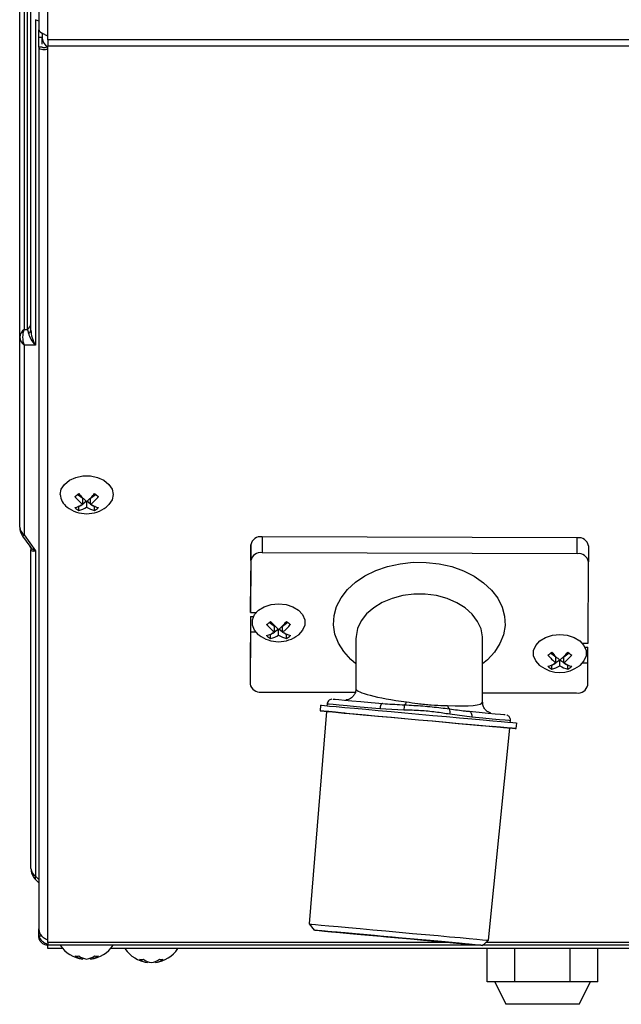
# Model space of a CAD drawing. Header units: millimetres. Extents: x 25 to 1935, y 715 to 2336.
# Tile 84 of 252: x 432 to 467, y 1811 to 1869. Entities that reach past the tile are written whole.
import ezdxf

# ---------------------------------------------------------------- set-up
doc = ezdxf.new("R2010")
doc.units = ezdxf.units.MM
doc.header["$LTSCALE"] = 2
doc.layers.get('0').update_dxf_attribs({"color": 2})

msp = doc.modelspace()

# ---------------------------------------------------------------- linework, layer by layer
at = {"color": 2, "linetype": 'Continuous', "lineweight": 30}
for p, q in [((433.478, 1867.867), (433.478, 2040.39)), ((432.944, 2040.019), (432.944, 1868.238)), ((432.084, 1873.067), (432.084, 1850.485)), ((432.282, 1850.485), (432.282, 1873.067)), ((431.811, 1850.019), (431.811, 1872.6)), ((432.478, 1850.433), (432.478, 1869.292)), ((432.751, 1868.826), (432.751, 1849.552)), ((432.944, 1868.746), (432.751, 1868.826)), ((432.944, 1867.783), (433.144, 1867.783)), ((432.944, 1867.196), (432.944, 1867.783)), ((432.949, 1867.783), (432.949, 1868.227)), ((433.144, 1868.055), (433.144, 1867.725)), ((433.478, 1867.627), (433.478, 1867.867)), ((433.144, 1867.196), (432.944, 1867.196)), ((432.944, 1867.196), (432.944, 1814.976)), ((433.144, 1867.196), (432.944, 1867.196)), ((433.144, 1867.372), (433.144, 1867.725)), ((510.611, 1867.627), (433.478, 1867.627)), ((433.478, 1867.627), (433.478, 1867.25)), ((511.144, 1867.627), (433.478, 1867.627)), ((510.611, 1867.25), (433.478, 1867.25)), ((433.478, 1867.081), (433.478, 1867.25)), ((511.144, 1867.25), (433.478, 1867.25)), ((433.478, 1814.336), (433.478, 1867.081)), ((432.084, 1850.485), (432.282, 1850.485)), ((431.811, 1838.78), (431.811, 1850.019)), ((432.084, 1849.552), (432.084, 1838.314)), ((432.751, 1849.552), (432.084, 1849.552)), ((435.542, 1840.473), (435.223, 1840.698)), ((435.542, 1840.13), (435.542, 1840.473)), ((436.332, 1840.698), (436.013, 1840.473)), ((436.013, 1840.13), (436.013, 1840.473)), ((435.306, 1839.973), (435.277, 1839.993)), ((435.46, 1840.082), (435.306, 1839.973)), ((435.306, 1839.762), (435.306, 1839.973)), ((435.771, 1840.302), (435.542, 1840.139)), ((435.778, 1839.963), (435.778, 1840.296)), ((436.013, 1840.139), (435.784, 1840.302)), ((436.249, 1839.973), (436.095, 1840.082)), ((436.278, 1839.993), (436.249, 1839.973)), ((436.249, 1839.762), (436.249, 1839.973)), ((431.982, 1838.242), (432.41, 1837.637)), ((432.084, 1838.314), (432.751, 1837.371)), ((446.17, 1838.201), (446.17, 1837.259)), ((464.836, 1838.143), (446.17, 1838.201)), ((464.836, 1837.2), (464.836, 1838.143)), ((432.478, 1818.564), (432.478, 1837.423)), ((445.5, 1837.732), (445.481, 1834.668)), ((445.5, 1836.789), (445.5, 1837.732)), ((465.5, 1837.67), (465.5, 1836.727)), ((432.751, 1837.371), (432.751, 1818.097)), ((464.836, 1837.2), (446.17, 1837.259)), ((445.5, 1836.789), (445.481, 1833.725)), ((465.47, 1831.895), (465.5, 1836.727)), ((445.481, 1833.725), (445.481, 1834.668)), ((445.474, 1833.489), (445.455, 1830.425)), ((445.474, 1833.489), (445.474, 1832.547)), ((445.474, 1833.489), (445.662, 1833.489)), ((445.481, 1833.725), (445.821, 1833.724)), ((446.909, 1832.895), (446.59, 1833.12)), ((446.909, 1832.552), (446.909, 1832.895)), ((447.699, 1833.12), (447.38, 1832.895)), ((447.38, 1832.552), (447.38, 1832.895)), ((445.474, 1832.547), (445.455, 1829.483)), ((445.814, 1832.546), (445.474, 1832.547)), ((446.673, 1832.395), (446.644, 1832.416)), ((446.827, 1832.504), (446.673, 1832.395)), ((446.673, 1832.184), (446.673, 1832.395)), ((447.138, 1832.724), (446.909, 1832.562)), ((447.144, 1832.385), (447.144, 1832.719)), ((447.38, 1832.562), (447.151, 1832.724)), ((447.616, 1832.395), (447.461, 1832.504)), ((447.645, 1832.416), (447.616, 1832.395)), ((447.616, 1832.184), (447.616, 1832.395)), ((451.728, 1832.162), (451.728, 1829.201)), ((459.228, 1828.4), (459.228, 1832.162)), ((465.13, 1831.896), (465.47, 1831.895)), ((465.287, 1831.66), (465.463, 1831.659)), ((465.463, 1830.717), (465.463, 1831.659)), ((463.564, 1831.075), (463.245, 1831.301)), ((463.564, 1830.732), (463.564, 1831.075)), ((464.354, 1831.301), (464.036, 1831.075)), ((464.036, 1830.732), (464.036, 1831.075)), ((445.455, 1830.425), (445.455, 1829.483)), ((463.328, 1830.575), (463.299, 1830.596)), ((463.483, 1830.684), (463.328, 1830.575)), ((463.328, 1830.365), (463.328, 1830.575)), ((463.793, 1830.904), (463.564, 1830.742)), ((463.8, 1830.566), (463.8, 1830.899)), ((464.036, 1830.742), (463.806, 1830.904)), ((464.271, 1830.575), (464.117, 1830.684)), ((464.3, 1830.596), (464.271, 1830.575)), ((464.271, 1830.365), (464.271, 1830.575)), ((465.463, 1830.717), (465.123, 1830.718)), ((465.455, 1829.42), (465.463, 1830.717)), ((446.119, 1829.009), (451.692, 1828.992)), ((459.228, 1828.968), (464.785, 1828.951)), ((449.629, 1828.226), (449.599, 1827.894)), ((450.02, 1828.291), (450.011, 1828.192)), ((449.981, 1827.86), (448.954, 1815.271)), ((454.565, 1827.941), (453.147, 1828.009)), ((458.592, 1827.516), (457.286, 1827.694)), ((460.866, 1827.209), (460.875, 1827.308)), ((461.218, 1826.841), (461.248, 1827.173)), ((459.583, 1814.307), (460.836, 1826.876)), ((432.751, 1818.097), (432.944, 1817.904)), ((432.944, 1817.711), (432.751, 1817.904)), ((448.954, 1815.271), (449.258, 1814.905)), ((432.944, 1814.544), (432.944, 1814.976)), ((433.144, 1814.544), (432.944, 1814.544)), ((433.144, 1814.544), (432.944, 1814.544)), ((433.478, 1814.167), (433.478, 1814.336)), ((433.478, 1814.167), (433.478, 1814.011)), ((457.397, 1814.167), (433.478, 1814.167)), ((459.218, 1814.003), (459.583, 1814.307)), ((510.611, 1814.167), (459.414, 1814.167)), ((511.144, 1814.167), (459.414, 1814.167)), ((459.129, 1814.011), (433.478, 1814.011)), ((433.478, 1813.811), (433.478, 1814.011)), ((434.366, 1813.811), (433.478, 1813.811)), ((502.517, 1813.811), (437.189, 1813.811)), ((510.611, 1814.011), (459.227, 1814.011)), ((511.144, 1814.011), (459.227, 1814.011)), ((459.505, 1811.847), (459.505, 1813.811)), ((461.141, 1811.847), (461.141, 1813.811)), ((464.413, 1811.847), (464.413, 1813.811)), ((466.048, 1811.847), (466.048, 1813.811)), ((435.542, 1813.192), (435.542, 1813.252)), ((436.013, 1813.192), (436.013, 1813.252)), ((439.375, 1812.992), (439.375, 1813.052)), ((439.847, 1812.992), (439.847, 1813.052)), ((460.323, 1811.847), (459.505, 1811.847)), ((459.943, 1811.847), (460.61, 1810.514)), ((459.943, 1811.847), (460.61, 1810.514)), ((461.141, 1811.847), (460.323, 1811.847)), ((462.777, 1811.847), (461.141, 1811.847)), ((464.413, 1811.847), (462.777, 1811.847)), ((465.231, 1811.847), (464.413, 1811.847)), ((464.943, 1810.514), (465.61, 1811.847)), ((464.943, 1810.514), (465.61, 1811.847)), ((466.048, 1811.847), (465.231, 1811.847)), ((464.943, 1810.514), (460.61, 1810.514))]:
    msp.add_line(p, q, dxfattribs=at)
at = {"color": 2, "linetype": 'Continuous', "lineweight": 30, "flags": 128}
for points in [[(434.211, 1840.709), (434.274, 1841.021), (434.46, 1841.307), (434.752, 1841.546), (435.127, 1841.716), (435.555, 1841.805), (436.001, 1841.805), (436.428, 1841.716), (436.804, 1841.546), (437.096, 1841.307), (437.281, 1841.021), (437.344, 1840.709), (437.281, 1840.396), (437.096, 1840.11), (436.935, 1839.962)], [(431.982, 1838.242), (431.989, 1838.246), (432.008, 1838.26), (432.04, 1838.283), (432.084, 1838.314)], [(451.728, 1830.678), (451.421, 1830.938), (451.001, 1831.402), (450.686, 1831.905), (450.483, 1832.436), (450.397, 1832.983), (450.43, 1833.533), (450.582, 1834.072), (450.848, 1834.59), (451.223, 1835.072), (451.698, 1835.508), (452.261, 1835.888), (452.899, 1836.202), (453.598, 1836.444), (454.341, 1836.608), (455.111, 1836.69), (455.889, 1836.687), (456.658, 1836.601), (457.399, 1836.433), (458.094, 1836.186), (458.729, 1835.868), (459.287, 1835.484), (459.756, 1835.045), (460.125, 1834.561), (460.385, 1834.042), (460.53, 1833.501), (460.556, 1832.951), (460.464, 1832.405), (460.254, 1831.875), (459.933, 1831.374), (459.507, 1830.913), (459.228, 1830.678)], [(459.228, 1832.162), (459.224, 1832.269), (459.137, 1832.741), (458.932, 1833.193), (458.616, 1833.613), (458.199, 1833.986), (457.695, 1834.3), (457.119, 1834.546), (456.491, 1834.715), (455.83, 1834.802), (455.158, 1834.804), (454.496, 1834.721), (453.865, 1834.556), (453.287, 1834.314), (452.779, 1834.003), (452.357, 1833.632), (452.036, 1833.215), (451.825, 1832.763), (451.732, 1832.293), (451.728, 1832.162)], [(445.987, 1832.384), (445.96, 1832.405), (445.719, 1832.67), (445.594, 1832.973), (445.594, 1833.288), (445.719, 1833.591), (445.96, 1833.856), (446.297, 1834.063), (446.703, 1834.194), (447.144, 1834.238)], [(447.144, 1834.238), (447.586, 1834.194), (447.991, 1834.063), (448.328, 1833.856), (448.569, 1833.591), (448.695, 1833.288), (448.695, 1832.973), (448.569, 1832.67), (448.328, 1832.405), (448.302, 1832.384)], [(462.643, 1830.564), (462.616, 1830.586), (462.375, 1830.851), (462.249, 1831.153), (462.249, 1831.469), (462.375, 1831.771), (462.616, 1832.037), (462.953, 1832.243), (463.358, 1832.374), (463.8, 1832.419), (464.241, 1832.374), (464.647, 1832.243), (464.984, 1832.037), (465.225, 1831.771), (465.351, 1831.469), (465.351, 1831.153), (465.225, 1830.851), (464.984, 1830.586), (464.957, 1830.564)], [(449.629, 1828.226), (449.629, 1828.226), (449.691, 1828.221), (449.869, 1828.205), (450.161, 1828.179), (450.561, 1828.143), (451.06, 1828.098), (451.648, 1828.045), (452.313, 1827.984), (453.042, 1827.919), (453.819, 1827.848), (454.63, 1827.775), (455.457, 1827.7)], [(453.147, 1828.009), (452.42, 1828.075), (451.765, 1828.134), (451.197, 1828.186), (450.73, 1828.228), (450.374, 1828.26), (450.138, 1828.281), (450.028, 1828.291), (450.02, 1828.291)], [(450.382, 1828.593), (450.39, 1828.593), (450.493, 1828.583), (450.715, 1828.564), (451.049, 1828.534), (451.487, 1828.494), (452.021, 1828.446), (452.635, 1828.39), (453.317, 1828.328)], [(453.317, 1828.328), (453.289, 1828.325), (453.261, 1828.308), (453.234, 1828.28), (453.209, 1828.24), (453.187, 1828.192), (453.169, 1828.135), (453.155, 1828.074), (453.147, 1828.009)], [(451.066, 1827.76), (451.006, 1827.766), (450.511, 1827.811), (450.116, 1827.847), (449.829, 1827.873), (449.655, 1827.889), (449.599, 1827.894), (449.661, 1827.889), (449.839, 1827.873), (450.131, 1827.847), (450.531, 1827.811), (451.03, 1827.766), (451.618, 1827.713), (452.283, 1827.653), (453.012, 1827.587), (453.789, 1827.516), (454.6, 1827.443), (455.427, 1827.368)], [(449.981, 1827.86), (449.997, 1827.858), (450.12, 1827.847), (450.362, 1827.826), (450.716, 1827.794), (451.175, 1827.752), (451.729, 1827.702), (452.365, 1827.645), (453.069, 1827.581), (453.825, 1827.513), (454.616, 1827.441), (455.425, 1827.368)], [(455.457, 1827.7), (456.283, 1827.625), (457.093, 1827.552), (457.868, 1827.481), (458.595, 1827.415), (459.257, 1827.355), (459.841, 1827.302), (460.336, 1827.257), (460.73, 1827.221), (461.018, 1827.195), (461.191, 1827.179), (461.248, 1827.173)], [(458.43, 1827.865), (458.466, 1827.855), (458.501, 1827.833), (458.531, 1827.799), (458.557, 1827.756), (458.576, 1827.703), (458.589, 1827.644), (458.594, 1827.581), (458.592, 1827.516)], [(458.43, 1827.865), (459.031, 1827.81), (459.549, 1827.763), (459.971, 1827.725), (460.286, 1827.696), (460.488, 1827.678), (460.571, 1827.67), (460.573, 1827.67)], [(460.875, 1827.308), (460.873, 1827.308), (460.784, 1827.316), (460.569, 1827.336), (460.234, 1827.366), (459.784, 1827.407), (459.233, 1827.457), (458.592, 1827.516)], [(455.425, 1827.368), (456.234, 1827.295), (457.024, 1827.223), (457.779, 1827.154), (458.48, 1827.091), (459.113, 1827.033), (459.663, 1826.983), (460.117, 1826.942), (460.467, 1826.91), (460.704, 1826.888), (460.822, 1826.877), (460.836, 1826.876)], [(455.427, 1827.368), (456.253, 1827.293), (457.063, 1827.22), (457.838, 1827.149), (458.564, 1827.083), (459.226, 1827.023), (459.811, 1826.97), (460.305, 1826.925), (460.7, 1826.889), (460.988, 1826.863), (461.161, 1826.847), (461.218, 1826.841), (461.156, 1826.847), (460.977, 1826.863), (460.685, 1826.889), (460.286, 1826.925), (459.787, 1826.97), (459.756, 1826.973)], [(448.954, 1815.271), (448.97, 1815.269), (449.091, 1815.259), (449.327, 1815.237), (449.674, 1815.206), (450.124, 1815.166), (450.666, 1815.117), (451.288, 1815.06), (451.977, 1814.998), (452.718, 1814.931), (453.493, 1814.861), (454.285, 1814.789), (455.077, 1814.717), (455.851, 1814.647), (456.589, 1814.58), (457.276, 1814.518), (457.895, 1814.462), (458.434, 1814.413), (458.879, 1814.372), (459.222, 1814.341), (459.453, 1814.32), (459.569, 1814.309), (459.583, 1814.307)], [(454.222, 1814.454), (454.983, 1814.385), (455.726, 1814.318), (456.434, 1814.254), (457.09, 1814.195), (457.68, 1814.141), (458.189, 1814.095), (458.605, 1814.058), (458.919, 1814.029), (459.124, 1814.011), (459.213, 1814.003), (459.187, 1814.006), (459.044, 1814.019), (458.788, 1814.042), (458.426, 1814.075), (457.966, 1814.117), (457.418, 1814.167), (456.796, 1814.224), (456.114, 1814.285), (455.388, 1814.351), (454.635, 1814.42), (453.872, 1814.489), (453.119, 1814.557), (452.391, 1814.623), (451.707, 1814.685), (451.082, 1814.741), (450.531, 1814.791), (450.067, 1814.833), (449.701, 1814.866), (449.441, 1814.889), (449.293, 1814.902), (449.262, 1814.905), (449.347, 1814.897), (449.546, 1814.879), (449.856, 1814.851), (450.268, 1814.813), (450.774, 1814.767), (451.36, 1814.714), (452.015, 1814.654), (452.721, 1814.59), (453.463, 1814.523), (454.222, 1814.454)], [(454.252, 1814.454), (454.962, 1814.39), (455.652, 1814.327), (456.304, 1814.268), (456.899, 1814.214), (457.422, 1814.166), (457.858, 1814.127), (458.196, 1814.096), (458.425, 1814.075), (458.54, 1814.064), (458.538, 1814.064), (458.418, 1814.075), (458.185, 1814.096), (457.844, 1814.127), (457.404, 1814.166), (456.878, 1814.214), (456.28, 1814.268), (455.627, 1814.327), (454.935, 1814.39), (454.225, 1814.454), (453.514, 1814.519), (452.824, 1814.581), (452.172, 1814.64), (451.577, 1814.694), (451.054, 1814.742), (450.618, 1814.782), (450.281, 1814.812), (450.051, 1814.833), (449.936, 1814.844), (449.938, 1814.844), (450.058, 1814.833), (450.291, 1814.812), (450.633, 1814.782), (451.072, 1814.742), (451.598, 1814.694), (452.196, 1814.64), (452.85, 1814.581), (453.541, 1814.519), (454.252, 1814.454)]]:
    msp.add_lwpolyline(points, dxfattribs=at)
at = {"color": 2, "linetype": 'Continuous', "lineweight": 30}
for centre, radius, start, end in [((433.757, 1867.767), 0.615, 183.88227, 242.9177), ((432.061, 1850.839), 0.417, 302.07509, 357.20337), ((432.395, 1849.99), 0.584, 122.07431, 177.20308), ((433.095, 1850.019), 1.114, 155.22531, 204.77469), ((432.259, 1850.468), 0.221, 290.56609, 350.9707), ((432.395, 1850.047), 0.584, 182.79692, 237.92569), ((435.185, 1840.757), 0.975, 182.84185, 234.62562), ((433.922, 1842.47), 2.199, 301.50055, 309.0275), ((437.595, 1842.679), 3.274, 219.54183, 231.15928), ((437.831, 1842.847), 3.274, 219.54293, 231.15816), ((433.724, 1842.847), 3.274, 308.84182, 320.45709), ((433.96, 1842.679), 3.274, 308.84067, 320.45824), ((437.634, 1842.47), 2.199, 230.97252, 238.49939), ((435.778, 1841.455), 1.889, 232.22689, 270), ((434.719, 1841.406), 1.519, 283.37793, 302.80679), ((436.455, 1841.637), 2.199, 230.97246, 238.49949), ((434.955, 1841.239), 1.518, 283.37617, 302.80856), ((436.6, 1841.239), 1.518, 237.19146, 256.62381), ((435.778, 1841.455), 1.889, 270, 307.77311), ((436.836, 1841.406), 1.519, 237.19324, 256.62203), ((435.1, 1841.637), 2.199, 301.50049, 309.02761), ((432.744, 1838.78), 0.933, 180, 215.26439), ((432.395, 1838.809), 0.584, 182.79748, 237.92407), ((446.085, 1837.61), 0.597, 81.8252, 168.22884), ((464.918, 1837.556), 0.593, 11.06965, 97.92475), ((446.085, 1836.667), 0.597, 81.82564, 168.2284), ((464.918, 1836.613), 0.593, 11.07069, 97.9237), ((445.288, 1834.892), 2.199, 301.5004, 309.02755), ((448.962, 1835.102), 3.274, 219.54194, 231.1593), ((449.197, 1835.268), 3.274, 219.54177, 231.15932), ((445.091, 1835.268), 3.274, 308.84068, 320.45823), ((445.327, 1835.102), 3.274, 308.84083, 320.45809), ((449, 1834.892), 2.199, 230.97245, 238.4996), ((447.144, 1833.877), 1.889, 232.22689, 270), ((446.086, 1833.828), 1.518, 283.3761, 302.80852), ((447.822, 1834.059), 2.199, 230.97263, 238.49942), ((446.322, 1833.662), 1.519, 283.37748, 302.8052), ((447.967, 1833.662), 1.519, 237.1948, 256.62252), ((447.144, 1833.877), 1.889, 270, 307.77311), ((448.203, 1833.828), 1.518, 237.19139, 256.62388), ((446.467, 1834.059), 2.199, 301.50058, 309.02737), ((461.944, 1833.072), 2.198, 301.50108, 309.03038), ((465.617, 1833.282), 3.273, 219.5415, 231.15943), ((465.853, 1833.449), 3.274, 219.54196, 231.15775), ((461.746, 1833.449), 3.274, 308.84219, 320.45779), ((461.982, 1833.282), 3.274, 308.84085, 320.45821), ((465.655, 1833.072), 2.198, 230.96915, 238.49939), ((463.8, 1832.058), 1.889, 232.22689, 307.77311), ((462.742, 1832.008), 1.518, 283.37442, 302.80838), ((464.476, 1832.237), 2.197, 230.96646, 238.50208), ((462.977, 1831.842), 1.518, 283.3762, 302.80863), ((464.622, 1831.842), 1.518, 237.19141, 256.62397), ((464.858, 1832.008), 1.518, 237.19148, 256.62572), ((463.123, 1832.238), 2.197, 301.49846, 309.033), ((446.037, 1829.596), 0.593, 191.06952, 277.92477), ((464.87, 1829.542), 0.597, 261.82532, 348.22872), ((455.518, 1827.969), 0.954, 162.76034, 181.69495), ((454.286, 1828.583), 0.462, 314.12303, 339.55149), ((457.564, 1828.339), 0.447, 197.7918, 227.21651), ((456.803, 1827.815), 0.497, 345.9307, 23.23248), ((433.061, 1818.592), 0.584, 182.79733, 237.92527), ((433.411, 1818.564), 0.933, 180, 225), ((432.915, 1818.001), 0.19, 149.43172, 210.56828), ((435.778, 1815.067), 1.889, 213.98165, 262.83344), ((435.778, 1815.067), 1.889, 277.16656, 326.01835), ((439.611, 1814.867), 1.889, 213.98165, 262.83344), ((439.611, 1814.867), 1.889, 277.16656, 326.01835), ((435.188, 1814.221), 0.85, 262.0289, 277.9711), ((435.683, 1814.236), 1.053, 234.41117, 262.27828), ((435.919, 1814.236), 1.053, 234.41116, 262.27828), ((435.636, 1814.236), 1.053, 277.7217, 305.58885), ((435.872, 1814.236), 1.053, 277.72167, 305.58888), ((436.367, 1814.221), 0.85, 262.0289, 277.9711), ((439.022, 1814.021), 0.85, 262.02889, 277.97111), ((439.517, 1814.036), 1.053, 234.41095, 262.28058), ((439.752, 1814.036), 1.053, 234.41094, 262.28064), ((439.47, 1814.036), 1.053, 277.71942, 305.58905), ((439.705, 1814.036), 1.053, 277.71942, 305.58905), ((440.2, 1814.021), 0.85, 262.02889, 277.97111)]:
    msp.add_arc(centre, radius, start, end, dxfattribs=at)
for centre, major_axis, ratio, start_param, end_param in [((431.811, 1850.019), (0, 0.933), 0.583212, 4.974188, 5.235988), ((433.411, 1850.019), (0.99, -0.676), 0.65001, 3.689472, 4.47487), ((433.411, 1850.019), (-0.618, 1.079), 0.648279, 0.84749, 1.632888), ((433.411, 1837.838), (1.083, -0.057), 0.56927, 3.563627, 4.087225), ((433.411, 1837.838), (0.928, 0.437), 0.217907, 3.039379, 3.824777), ((455.478, 1828.801), (3.75, -0.406), 0.123814, 3.154237, 4.521996), ((455.478, 1828.801), (3.75, -0.406), 0.123814, 5.18463, 6.296605)]:
    msp.add_ellipse(centre, major_axis=major_axis, ratio=ratio, start_param=start_param, end_param=end_param, dxfattribs=at)
for points, knots in [([(432.944, 1868.238), (432.952, 1868.207), (432.968, 1868.145), (433.092, 1868.052), (433.268, 1867.959), (433.408, 1867.898), (433.478, 1867.867)], [0, 0, 0, 0, 0.249999, 0.499997, 0.749999, 1, 1, 1, 1]), ([(432.944, 1868.238), (432.952, 1868.207), (432.968, 1868.145), (433.092, 1868.052), (433.268, 1867.959), (433.408, 1867.898), (433.478, 1867.867)], [0, 0, 0, 0, 0.249999, 0.499997, 0.749999, 1, 1, 1, 1]), ([(433.478, 1867.081), (433.408, 1867.065), (433.268, 1867.032), (433.092, 1867.054), (432.968, 1867.113), (432.952, 1867.168), (432.944, 1867.196)], [0, 0, 0, 0, 0.250002, 0.500001, 0.749994, 1, 1, 1, 1]), ([(433.478, 1867.081), (433.408, 1867.065), (433.268, 1867.032), (433.092, 1867.054), (432.968, 1867.113), (432.952, 1867.168), (432.944, 1867.196)], [0, 0, 0, 0, 0.250002, 0.500001, 0.749994, 1, 1, 1, 1]), ([(433.478, 1867.222), (433.434, 1867.204), (433.347, 1867.167), (433.236, 1867.156), (433.159, 1867.169), (433.149, 1867.187), (433.144, 1867.196)], [0, 0, 0, 0, 0.249997, 0.499997, 0.749994, 1, 1, 1, 1]), ([(433.478, 1867.222), (433.434, 1867.204), (433.347, 1867.167), (433.236, 1867.156), (433.159, 1867.169), (433.149, 1867.187), (433.144, 1867.196)], [0, 0, 0, 0, 0.249997, 0.499997, 0.749994, 1, 1, 1, 1]), ([(432.412, 1837.631), (432.437, 1837.584), (432.474, 1837.517), (432.477, 1837.444), (432.478, 1837.423)], [0, 0, 0, 0, 0.7156909, 1, 1, 1, 1]), ([(451.725, 1829.203), (451.719, 1829.127), (451.707, 1828.98), (451.603, 1828.797), (451.476, 1828.671), (451.349, 1828.594), (451.234, 1828.555), (451.161, 1828.539), (451.129, 1828.538), (451.128, 1828.538)], [0, 0, 0, 0, 0.232029, 0.448526, 0.625649, 0.775434, 0.899789, 0.997689, 1, 1, 1, 1]), ([(450.293, 1828.586), (450.257, 1828.577), (450.182, 1828.559), (450.094, 1828.481), (450.035, 1828.389), (450.028, 1828.322), (450.024, 1828.293)], [0, 0, 0, 0, 0.260439, 0.530776, 0.798138, 1, 1, 1, 1]), ([(453.317, 1828.328), (453.688, 1828.302), (454.106, 1828.272), (454.557, 1828.254), (454.607, 1828.252)], [0, 0, 0, 0, 0.887546, 1, 1, 1, 1]), ([(454.607, 1828.252), (454.967, 1828.231), (455.686, 1828.189), (456.596, 1828.1), (457.095, 1828.033), (457.26, 1828.011)], [0, 0, 0, 0, 0.400548, 0.802267, 1, 1, 1, 1]), ([(454.719, 1828.422), (454.939, 1828.39), (455.409, 1828.322), (456.199, 1828.23), (456.779, 1828.217), (457.072, 1828.205), (457.138, 1828.202)], [0, 0, 0, 0, 0.277186, 0.591966, 0.908174, 1, 1, 1, 1]), ([(459.709, 1827.763), (459.684, 1827.77), (459.596, 1827.795), (459.46, 1827.883), (459.323, 1828.038), (459.236, 1828.22), (459.237, 1828.349), (459.237, 1828.403)], [0, 0, 0, 0, 0.091087, 0.320459, 0.552155, 0.813975, 1, 1, 1, 1]), ([(457.286, 1827.694), (457.008, 1827.737), (456.444, 1827.825), (455.52, 1827.913), (454.892, 1827.931), (454.565, 1827.941)], [0, 0, 0, 0, 0.317603, 0.644523, 1, 1, 1, 1]), ([(457.26, 1828.011), (457.582, 1827.966), (457.993, 1827.907), (458.351, 1827.873), (458.43, 1827.865)], [0, 0, 0, 0, 0.780354, 1, 1, 1, 1]), ([(460.87, 1827.31), (460.873, 1827.334), (460.879, 1827.394), (460.849, 1827.48), (460.8, 1827.556), (460.744, 1827.607), (460.696, 1827.636), (460.668, 1827.646), (460.659, 1827.649)], [0, 0, 0, 0, 0.164327, 0.41419, 0.617696, 0.789736, 0.932952, 1, 1, 1, 1]), ([(432.944, 1814.976), (432.952, 1814.904), (432.968, 1814.762), (433.092, 1814.571), (433.268, 1814.419), (433.408, 1814.364), (433.478, 1814.336)], [0, 0, 0, 0, 0.249997, 0.5, 0.750002, 1, 1, 1, 1]), ([(432.944, 1814.976), (432.952, 1814.904), (432.968, 1814.762), (433.092, 1814.571), (433.268, 1814.419), (433.408, 1814.364), (433.478, 1814.336)], [0, 0, 0, 0, 0.249997, 0.5, 0.750002, 1, 1, 1, 1]), ([(432.944, 1814.658), (432.952, 1814.595), (432.968, 1814.468), (433.092, 1814.295), (433.268, 1814.151), (433.408, 1814.09), (433.478, 1814.06)], [0, 0, 0, 0, 0.249997, 0.500002, 0.749999, 1, 1, 1, 1]), ([(433.478, 1814.011), (433.408, 1814.019), (433.268, 1814.035), (433.092, 1814.158), (432.968, 1814.334), (432.952, 1814.474), (432.944, 1814.544)], [0, 0, 0, 0, 0.249999, 0.499995, 0.749992, 1, 1, 1, 1]), ([(433.478, 1814.011), (433.408, 1814.019), (433.268, 1814.035), (433.092, 1814.158), (432.968, 1814.334), (432.952, 1814.474), (432.944, 1814.544)], [0, 0, 0, 0, 0.249999, 0.499995, 0.749992, 1, 1, 1, 1])]:
    msp.add_open_spline(points, degree=3, knots=knots, dxfattribs=at)

doc.saveas('drawing.dxf')
